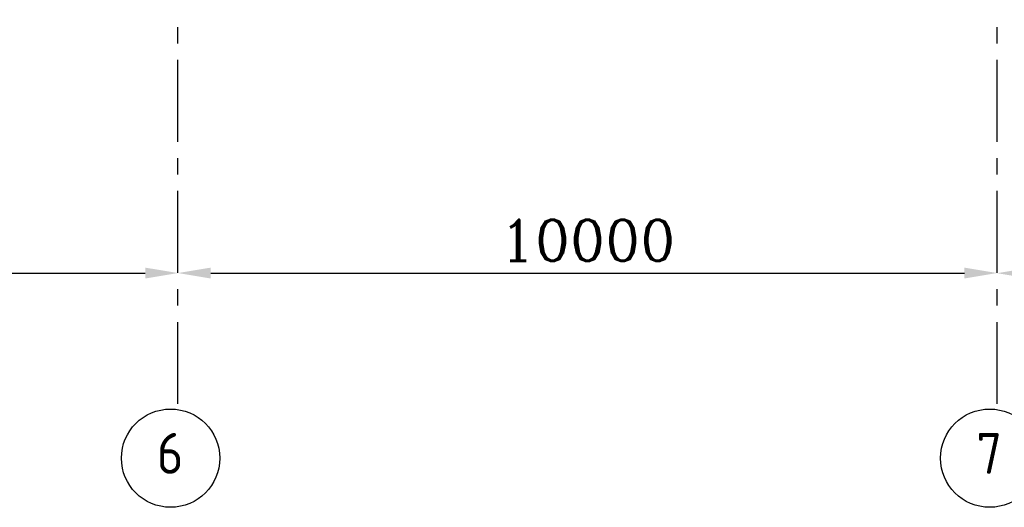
# Model space of a CAD drawing. Extents: x 18893 to 3351893, y -610358 to 406739.
# Tile 37 of 256: x 110100 to 122120, y 322634 to 328587. Entities that reach past the tile are written whole.
import ezdxf
from ezdxf.enums import TextEntityAlignment as Align

# ---------------------------------------------------------------- set-up
doc = ezdxf.new("R2010")
doc.units = 0
doc.header["$LTSCALE"] = 800
doc.header["$MEASUREMENT"] = 0
doc.linetypes.add('CENTER', pattern=[2, 1.25, -0.25, 0.25, -0.25])
doc.layers.add('0-7-COL', color=2, linetype='CENTER')
doc.layers.add('GRID', color=8, linetype='CENTER')
doc.layers.add('DIM', color=4, linetype='CONTINUOUS', lineweight=13)
doc.styles.add('ROMANC', font='romanc')
doc.styles.add('ROMANS', font='ISO9.shx', dxfattribs={"width": 0.8})
doc.styles.add('S1', font='SIMPLEX.SHX', dxfattribs={"height": 200})
doc.dimstyles.new('STANDARD$0', dxfattribs={"dimtxt": 250, "dimasz": 200, "dimexe": 0, "dimexo": 0, "dimgap": 100, "dimtad": 1, "dimdec": 0, "dimzin": 0, "dimdsep": 46, "dimtxsty": 'S1', "dimcen": 0, "dimadec": 0, "dimazin": 0, "dimtfac": 1, "dimtdec": 0, "dimtmove": 2, "dimatfit": 3, "dimfxl": 0, "dimtolj": 1, "dimtzin": 0, "dimarcsym": 0})

# ---------------------------------------------------------------- blocks, each defined once
blk = doc.blocks.new('*D548')
at = {"layer": 'DIM', "color": 4, "linetype": 'Continuous', "lineweight": -2}
blk.add_line((102432, 325494), (111632, 325494), dxfattribs=at)
at = {"layer": 'DIM', "color": 4, "linetype": 'Continuous'}
for points in [[(102432, 325560), (102432, 325427), (102032, 325494)], [(111632, 325560), (111632, 325427), (112032, 325494)]]:
    blk.add_solid(points, dxfattribs=at)
at = {"layer": 'DIM', "linetype": 'Continuous', "insert": (107032, 325894), "char_height": 500, "attachment_point": 5, "style": 'ROMANC'}
blk.add_mtext('\\A1;10000', dxfattribs=at)
blk = doc.blocks.new('*D549')
at = {"layer": 'DIM', "color": 4, "linetype": 'Continuous', "lineweight": -2}
blk.add_line((122432, 325492), (131632, 325492), dxfattribs=at)
at = {"layer": 'DIM', "color": 4, "linetype": 'Continuous'}
for points in [[(122432, 325558), (122432, 325425), (122032, 325492)], [(131632, 325558), (131632, 325425), (132032, 325492)]]:
    blk.add_solid(points, dxfattribs=at)
at = {"layer": 'DIM', "linetype": 'Continuous', "insert": (127032, 325892), "char_height": 500, "attachment_point": 5, "style": 'ROMANC'}
blk.add_mtext('\\A1;10000', dxfattribs=at)
blk = doc.blocks.new('*D657')
at = {"layer": 'DIM', "color": 4, "linetype": 'Continuous', "lineweight": -2}
blk.add_line((112432, 325494), (121632, 325494), dxfattribs=at)
at = {"layer": 'DIM', "color": 4, "linetype": 'Continuous'}
for points in [[(112432, 325560), (112432, 325427), (112032, 325494)], [(121632, 325560), (121632, 325427), (122032, 325494)]]:
    blk.add_solid(points, dxfattribs=at)
at = {"layer": 'DIM', "linetype": 'Continuous', "insert": (117032, 325894), "char_height": 500, "attachment_point": 5, "style": 'ROMANC'}
blk.add_mtext('\\A1;10000', dxfattribs=at)

msp = doc.modelspace()

# ---------------------------------------------------------------- linework, layer by layer
at = {"layer": '0-7-COL', "color": 6, "linetype": 'Continuous'}
for centre in [(111941.69, 323233.85), (121941.69, 323233.85)]:
    msp.add_circle(centre, 600, dxfattribs=at)
at = {"layer": 'GRID'}
for p, q in [((122031.71, 323896.19), (122031.71, 367993.42)), ((112031.71, 323896.19), (112031.71, 367908.69))]:
    msp.add_line(p, q, dxfattribs=at)

# ---------------------------------------------------------------- texts
at = {"layer": '0-7-COL', "color": 6, "linetype": 'Continuous', "style": 'ROMANS'}
for s, p in [('6', (111935.82, 323292.89)), ('7', (121935.82, 323292.89))]:
    msp.add_text(s, height=500, dxfattribs=at).set_placement(p, align=Align.MIDDLE)

# ---------------------------------------------------------------- dimensions: what is measured, and where the dimension line sits
at = {"layer": 'DIM', "linetype": 'Continuous'}
for base, p1, p2, picture, middle in [((112031.71, 325493.74), (102031.71, 325493.74), (112031.71, 325493.74), '*D548', (107031.71, 325893.74)), ((122031.71, 325493.74), (112031.71, 325493.74), (122031.71, 325493.74), '*D657', (117031.71, 325893.74)), ((132031.71, 325491.61), (122031.71, 325491.61), (132031.71, 325491.61), '*D549', (127031.71, 325891.61))]:
    dim = msp.add_linear_dim(base=base, p1=p1, p2=p2, dimstyle='STANDARD$0', override={"dimscale": 100, "dimtxt": 5, "dimasz": 4, "dimgap": 1.5, "dimtxsty": 'ROMANC', "dimclrd": 4, "dimclre": 256, "dimclrt": 256, "dimtix": 1}, dxfattribs=at)
    dim.commit()
    dim.dimension.update_dxf_attribs({"geometry": picture, "text_midpoint": middle})

doc.saveas('drawing.dxf')
